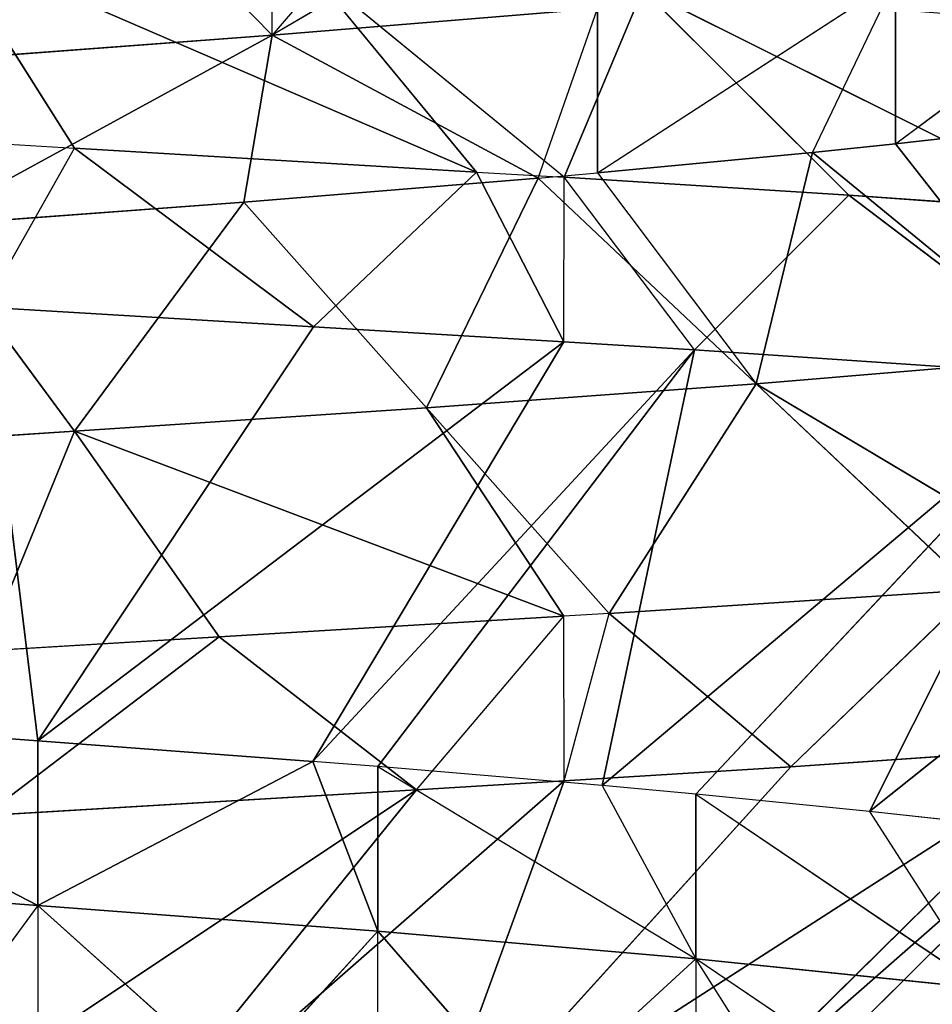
# Model space of a CAD drawing. Extents: x 186 to 416, y 0 to 124.
# Tile 163 of 256: x 246.363 to 246.848, y 38.315 to 38.838. Entities that reach past the tile are written whole.
import ezdxf

# ---------------------------------------------------------------- set-up
doc = ezdxf.new("R2010")
doc.units = 0
doc.header["$LTSCALE"] = 25.4
doc.layers.get('0').update_dxf_attribs({"color": 13, "linetype": 'CONTINUOUS'})

# ---------------------------------------------------------------- blocks, each defined once
blk = doc.blocks.new('PILLS-I-PLAFON-8266-8272_0')
at = {"color": 250}
for p, q in [((61.26693, 52.89204, 85.84676), (61.39159, 52.84174, 85.7518)), ((61.26693, 52.89204, 85.84676), (61.49662, 52.79128, 85.83302)), ((61.26693, 52.89204, 85.84676), (61.49662, 52.79128, 85.83302)), ((61.26693, 52.89204, 85.75926), (61.31469, 52.66861, 85.64243)), ((61.26693, 52.89204, 85.75926), (61.31469, 52.66861, 85.64243)), ((61.39159, 52.84174, 85.7518), (61.26693, 52.89204, 85.75926)), ((61.31469, 52.66861, 85.64243), (61.39159, 52.84174, 85.7518)), ((61.31469, 52.66861, 85.64243), (61.39159, 52.84174, 85.7518)), ((61.49662, 52.79128, 85.83302), (61.39159, 52.84174, 85.7518)), ((61.49662, 52.79128, 85.83302), (61.39159, 52.84174, 85.7518)), ((61.57499, 52.74839, 85.74083), (61.39159, 52.84174, 85.7518)), ((61.57499, 52.74839, 85.74083), (61.39159, 52.84174, 85.7518)), ((61.49662, 52.79128, 85.83302), (61.14888, 52.53176, 86.06465)), ((61.49662, 52.79128, 85.83302), (61.14888, 52.53176, 86.06465)), ((61.49662, 52.79128, 85.83302), (61.31944, 52.45636, 86.05199)), ((61.49662, 52.79128, 85.83302), (61.31944, 52.45636, 86.05199)), ((61.49662, 52.79128, 85.83302), (61.57499, 52.74839, 85.74083)), ((61.49662, 52.79128, 85.83302), (61.575, 52.74839, 85.82833)), ((61.31469, 52.66861, 85.64243), (61.57499, 52.74839, 85.74083)), ((61.31469, 52.66861, 85.64243), (61.57499, 52.74839, 85.74083)), ((61.575, 52.74839, 85.82833), (61.31944, 52.45636, 86.05199)), ((61.575, 52.74839, 85.82833), (61.31944, 52.45636, 86.05199)), ((61.575, 52.74839, 85.82833), (61.4986, 52.34841, 86.03826)), ((61.575, 52.74839, 85.82833), (61.4986, 52.34841, 86.03826)), ((61.50189, 52.57164, 85.63001), (61.57499, 52.74839, 85.74083)), ((61.575, 52.74839, 85.82833), (61.57499, 52.74839, 85.74083)), ((61.59893, 52.73434, 85.73939), (61.57499, 52.74839, 85.74083)), ((61.575, 52.74839, 85.82833), (61.59893, 52.73434, 85.73939)), ((61.575, 52.74839, 85.82833), (61.6956, 52.67276, 85.8208)), ((61.31469, 52.66861, 85.64243), (61.11209, 52.74408, 85.65585)), ((61.31469, 52.66861, 85.64243), (61.11209, 52.74408, 85.65585)), ((61.50189, 52.57164, 85.63001), (61.59893, 52.73434, 85.73939)), ((61.6956, 52.67276, 85.8208), (61.59893, 52.73434, 85.73939)), ((61.79313, 52.60202, 85.72672), (61.59893, 52.73434, 85.73939)), ((61.67722, 52.45218, 85.61735), (61.59893, 52.73434, 85.73939)), ((61.79313, 52.60202, 85.72672), (61.59893, 52.73434, 85.73939)), ((61.67722, 52.45218, 85.61735), (61.59893, 52.73434, 85.73939)), ((61.6956, 52.67276, 85.8208), (61.4986, 52.34841, 86.03826)), ((61.6956, 52.67276, 85.8208), (61.4986, 52.34841, 86.03826)), ((61.6956, 52.67276, 85.8208), (61.79313, 52.60202, 85.72672)), ((61.6956, 52.67276, 85.8208), (61.79313, 52.60202, 85.72672)), ((61.6956, 52.67276, 85.8208), (61.85344, 52.55343, 85.8099)), ((61.6956, 52.67276, 85.8208), (61.85344, 52.55343, 85.8099)), ((61.31469, 52.66861, 85.64243), (61.23416, 52.49708, 85.53333)), ((61.31469, 52.66861, 85.64243), (61.23416, 52.49708, 85.53333)), ((61.31469, 52.66861, 85.64243), (61.50189, 52.57164, 85.63001)), ((61.40484, 52.40895, 85.52064), (61.31469, 52.66861, 85.64243)), ((61.40484, 52.40895, 85.52064), (61.31469, 52.66861, 85.64243)), ((61.31469, 52.66861, 85.64243), (61.50189, 52.57164, 85.63001)), ((61.79313, 52.60202, 85.72672), (61.67722, 52.45218, 85.61735)), ((61.79313, 52.60202, 85.72672), (61.67722, 52.45218, 85.61735)), ((61.50189, 52.57164, 85.63001), (61.40484, 52.40895, 85.52064)), ((61.50189, 52.57164, 85.63001), (61.40484, 52.40895, 85.52064)), ((61.5613, 52.30234, 85.50797), (61.50189, 52.57164, 85.63001)), ((61.50189, 52.57164, 85.63001), (61.67722, 52.45218, 85.61735)), ((61.5613, 52.30234, 85.50797), (61.50189, 52.57164, 85.63001)), ((61.50189, 52.57164, 85.63001), (61.67722, 52.45218, 85.61735)), ((61.85344, 52.55343, 85.8099), (61.4986, 52.34841, 86.03826)), ((61.85344, 52.55343, 85.8099), (61.4986, 52.34841, 86.03826)), ((61.85344, 52.55343, 85.8099), (61.63383, 52.24268, 86.02644)), ((61.85344, 52.55343, 85.8099), (61.63383, 52.24268, 86.02644)), ((61.85344, 52.55342, 85.7224), (61.67722, 52.45218, 85.61735)), ((61.85344, 52.55342, 85.7224), (61.67722, 52.45218, 85.61735)), ((61.88314, 52.52798, 85.80769), (61.63383, 52.24268, 86.02644)), ((61.88314, 52.52798, 85.80769), (61.63383, 52.24268, 86.02644)), ((61.88314, 52.52798, 85.80769), (61.66579, 52.21398, 86.02341)), ((61.88314, 52.52798, 85.80769), (61.66579, 52.21398, 86.02341)), ((61.23416, 52.49708, 85.44582), (61.41991, 52.39985, 85.43199)), ((61.23416, 52.49708, 85.53333), (61.41991, 52.39985, 85.43199)), ((61.23416, 52.49708, 85.44582), (61.41991, 52.39985, 85.43199)), ((61.23416, 52.49708, 85.53333), (61.41991, 52.39985, 85.43199)), ((61.23416, 52.49708, 85.53333), (61.40484, 52.40895, 85.52064)), ((61.23416, 52.49708, 85.53333), (61.40484, 52.40895, 85.52064)), ((61.5613, 52.30234, 85.50797), (61.67722, 52.45218, 85.61735)), ((61.5928, 52.27732, 85.5052), (61.67722, 52.45218, 85.61735)), ((61.67722, 52.45218, 85.61735), (61.70708, 52.17444, 85.49433)), ((61.84056, 52.30886, 85.60371), (61.67722, 52.45218, 85.61735)), ((61.84056, 52.30886, 85.60371), (61.67722, 52.45218, 85.61735)), ((61.67722, 52.45218, 85.61735), (61.70708, 52.17444, 85.49433)), ((61.41991, 52.39985, 85.43199), (61.33986, 52.44564, 85.35047)), ((61.40484, 52.40895, 85.52064), (61.41991, 52.39985, 85.43199)), ((61.40484, 52.40895, 85.52064), (61.41991, 52.39985, 85.43199)), ((61.40484, 52.40895, 85.52064), (61.5613, 52.30234, 85.50797)), ((61.40484, 52.40895, 85.52064), (61.5613, 52.30234, 85.50797)), ((61.41991, 52.39985, 85.43199), (61.41991, 52.39985, 85.34449)), ((61.49912, 52.34805, 85.33822), (61.41991, 52.39985, 85.43199)), ((61.5928, 52.27732, 85.33019), (61.41991, 52.39985, 85.43199)), ((61.41991, 52.39985, 85.43199), (61.5928, 52.27732, 85.41769)), ((61.5613, 52.30234, 85.50797), (61.41991, 52.39985, 85.43199)), ((61.5613, 52.30234, 85.50797), (61.41991, 52.39985, 85.43199)), ((61.41991, 52.39985, 85.43199), (61.5928, 52.27732, 85.41769)), ((61.84056, 52.30886, 85.60371), (61.70708, 52.17444, 85.49433)), ((61.84056, 52.30886, 85.60371), (61.70708, 52.17444, 85.49433)), ((61.7513, 52.1287, 85.48975), (61.84056, 52.30886, 85.60371)), ((61.7513, 52.1287, 85.48975), (61.84056, 52.30886, 85.60371)), ((61.5613, 52.30234, 85.50797), (61.5928, 52.27732, 85.5052)), ((61.5613, 52.30234, 85.50797), (61.5928, 52.27732, 85.41769)), ((61.5928, 52.27732, 85.5052), (61.5928, 52.27732, 85.41769)), ((61.5928, 52.27732, 85.5052), (61.7513, 52.1287, 85.40225)), ((61.5928, 52.27732, 85.5052), (61.70708, 52.17444, 85.49433)), ((61.70708, 52.17444, 85.49433), (61.7513, 52.1287, 85.40225)), ((61.70708, 52.17444, 85.49433), (61.7513, 52.1287, 85.48975)), ((61.7513, 52.1287, 85.48975), (61.7513, 52.1287, 85.40225)), ((61.7513, 52.1287, 85.48975), (61.88976, 51.95681, 85.38605)), ((61.7513, 52.1287, 85.48975), (61.83798, 52.027, 85.48)), ((61.80288, 50.04897, 85.85175), (61.73741, 49.97581, 85.84461)), ((61.64503, 49.88649, 85.83543), (61.79775, 50.04288, 85.93867)), ((61.79775, 50.04288, 85.93867), (61.64503, 49.88649, 85.92294)), ((61.79775, 50.04288, 86.02616), (61.64503, 49.88649, 85.92294)), ((61.79775, 50.04288, 85.93867), (61.64503, 49.88649, 85.92294)), ((61.73741, 49.97581, 85.84461), (61.79775, 50.04288, 85.93867)), ((61.73741, 49.97581, 85.84461), (61.64503, 49.88649, 85.83543)), ((61.73741, 49.97581, 85.84461), (62.0117, 49.71443, 85.62586)), ((61.73741, 49.97581, 85.84461), (62.0117, 49.71443, 85.62586)), ((61.73741, 49.97581, 85.84461), (61.85343, 49.56585, 85.61343)), ((61.73741, 49.97581, 85.84461), (61.85343, 49.56585, 85.61343)), ((61.7043, 49.94209, 86.01621), (61.64503, 49.88649, 85.92294)), ((61.47607, 49.75546, 85.82074), (61.64503, 49.88649, 85.92294)), ((61.64503, 49.88649, 85.92294), (61.47607, 49.75546, 85.90823)), ((61.64503, 49.88649, 85.92294), (61.47607, 49.75546, 85.90823)), ((61.64503, 49.88649, 85.92294), (61.55827, 49.81461, 86.00259)), ((61.59523, 49.84395, 85.83085), (61.64503, 49.88649, 85.92294)), ((61.64503, 49.88649, 85.83543), (61.59523, 49.84395, 85.83085)), ((61.64503, 49.88649, 85.92294), (61.64503, 49.88649, 86.01044)), ((61.64503, 49.88649, 85.83543), (61.85343, 49.56585, 85.61343)), ((61.64503, 49.88649, 85.83543), (61.85343, 49.56585, 85.61343)), ((61.64503, 49.88649, 85.83543), (61.64503, 49.88649, 85.92294)), ((61.59523, 49.84395, 85.83085), (61.47607, 49.75546, 85.82074)), ((61.59523, 49.84395, 85.83085), (61.85343, 49.56585, 85.61343)), ((61.59523, 49.84395, 85.83085), (61.85343, 49.56585, 85.61343)), ((61.59523, 49.84395, 85.83085), (61.64444, 49.41293, 85.59925)), ((61.59523, 49.84395, 85.83085), (61.64444, 49.41293, 85.59925)), ((61.47607, 49.75546, 85.90823), (61.55827, 49.81461, 86.00259)), ((61.29518, 49.6507, 85.89454), (61.47607, 49.75546, 85.90823)), ((61.29518, 49.6507, 85.89454), (61.47607, 49.75546, 85.90823)), ((61.40164, 49.70843, 85.98995), (61.47607, 49.75546, 85.90823)), ((61.47607, 49.75546, 85.82074), (61.4415, 49.73289, 85.818)), ((61.47607, 49.75546, 85.90823), (61.4415, 49.73289, 85.818)), ((61.47607, 49.75546, 85.99574), (61.47607, 49.75546, 85.90823)), ((61.47607, 49.75546, 85.82074), (61.64444, 49.41293, 85.59925)), ((61.47607, 49.75546, 85.82074), (61.64444, 49.41293, 85.59925)), ((61.47607, 49.75546, 85.82074), (61.47607, 49.75546, 85.90823)), ((61.4415, 49.73289, 85.818), (61.29518, 49.6507, 85.80704)), ((61.29518, 49.6507, 85.89454), (61.4415, 49.73289, 85.818)), ((61.29518, 49.6507, 85.89454), (61.4415, 49.73289, 85.818)), ((61.4415, 49.73289, 85.818), (61.29518, 49.6507, 85.80704)), ((61.4415, 49.73289, 85.818), (61.64444, 49.41293, 85.59925)), ((61.4415, 49.73289, 85.818), (61.64444, 49.41293, 85.59925)), ((61.4415, 49.73289, 85.818), (61.57499, 49.37089, 85.59499)), ((61.4415, 49.73289, 85.818), (61.57499, 49.37089, 85.59499)), ((61.40164, 49.70843, 85.98995), (61.29518, 49.6507, 85.89454)), ((61.29518, 49.6507, 85.80704), (61.09755, 49.56939, 85.79236)), ((61.09755, 49.56939, 85.79236), (61.29518, 49.6507, 85.89454)), ((61.29518, 49.6507, 85.89454), (61.09755, 49.56939, 85.87986)), ((61.09755, 49.56939, 85.79236), (61.29518, 49.6507, 85.89454)), ((61.29518, 49.6507, 85.80704), (61.09755, 49.56939, 85.79236)), ((61.29518, 49.6507, 85.89454), (61.09755, 49.56939, 85.87986)), ((61.29518, 49.6507, 85.89454), (61.23431, 49.62226, 85.97752)), ((61.29518, 49.6507, 85.80704), (61.26694, 49.22724, 85.57657)), ((61.29518, 49.6507, 85.80704), (61.26694, 49.22724, 85.57657)), ((61.29518, 49.6507, 85.89454), (61.29518, 49.6507, 85.98203)), ((61.29518, 49.6507, 85.80704), (61.57499, 49.37089, 85.59499)), ((61.29518, 49.6507, 85.80704), (61.57499, 49.37089, 85.59499)), ((61.29518, 49.6507, 85.80704), (61.44178, 49.30069, 85.58703)), ((61.29518, 49.6507, 85.80704), (61.44178, 49.30069, 85.58703)), ((61.29518, 49.6507, 85.80704), (61.29518, 49.6507, 85.89454)), ((61.29518, 49.6507, 85.80704), (61.29518, 49.6507, 85.89454)), ((61.575, 49.37089, 85.5075), (61.61697, 49.62252, 85.40768)), ((61.575, 49.37089, 85.5075), (61.61697, 49.62252, 85.40768)), ((61.85344, 49.56586, 85.52592), (61.61697, 49.62252, 85.40768)), ((61.72641, 49.46788, 85.51705), (61.61697, 49.62252, 85.40768)), ((61.85344, 49.56586, 85.52592), (61.61697, 49.62252, 85.40768)), ((61.72641, 49.46788, 85.51705), (61.61697, 49.62252, 85.40768)), ((61.85343, 49.56585, 85.61343), (61.64444, 49.41293, 85.59925)), ((61.85343, 49.56585, 85.61343), (61.64444, 49.41293, 85.59925)), ((61.72641, 49.46788, 85.51705), (61.85344, 49.56586, 85.52592)), ((61.85343, 49.56585, 85.61343), (61.72641, 49.46788, 85.51705)), ((61.575, 49.37089, 85.5075), (61.43828, 49.51147, 85.39534)), ((61.52848, 49.34488, 85.50471), (61.43828, 49.51147, 85.39534)), ((61.575, 49.37089, 85.5075), (61.72641, 49.46788, 85.51705)), ((61.575, 49.37089, 85.5075), (61.72641, 49.46788, 85.51705)), ((61.64444, 49.41293, 85.59925), (61.72641, 49.46788, 85.51705)), ((61.64444, 49.41293, 85.59925), (61.72641, 49.46788, 85.51705)), ((61.52848, 49.34488, 85.50471), (61.24538, 49.42164, 85.38255)), ((61.24538, 49.42164, 85.38255), (61.31482, 49.24538, 85.49193)), ((61.52848, 49.34488, 85.50471), (61.24538, 49.42164, 85.38255)), ((61.64444, 49.41293, 85.59925), (61.57499, 49.37089, 85.59499)), ((61.64444, 49.41293, 85.59925), (61.575, 49.37089, 85.5075)), ((61.57499, 49.37089, 85.59499), (61.44178, 49.30069, 85.58703)), ((61.57499, 49.37089, 85.59499), (61.44178, 49.30069, 85.58703)), ((61.52848, 49.34488, 85.50471), (61.575, 49.37089, 85.5075)), ((61.57499, 49.37089, 85.59499), (61.52848, 49.34488, 85.50471)), ((61.57499, 49.37089, 85.59499), (61.575, 49.37089, 85.5075)), ((61.31482, 49.24538, 85.49193), (61.52848, 49.34488, 85.50471)), ((61.31482, 49.24538, 85.49193), (61.52848, 49.34488, 85.50471)), ((61.44178, 49.30069, 85.58703), (61.52848, 49.34488, 85.50471)), ((61.44178, 49.30069, 85.58703), (61.52848, 49.34488, 85.50471)), ((61.44178, 49.30069, 85.58703), (61.26694, 49.22724, 85.57657)), ((61.44178, 49.30069, 85.58703), (61.26694, 49.22724, 85.57657)), ((61.44178, 49.30069, 85.58703), (61.31482, 49.24538, 85.49193)), ((61.44178, 49.30069, 85.58703), (61.31482, 49.24538, 85.49193)), ((61.26693, 49.22724, 85.48907), (61.31482, 49.24538, 85.49193)), ((61.26694, 49.22724, 85.57657), (61.31482, 49.24538, 85.49193))]:
    blk.add_line(p, q, dxfattribs=at)
mesh = blk.add_polyface(dxfattribs=at)
corners = [(61.31469, 52.66861, 85.64243), (61.11209, 52.74408, 85.65585), (61.26693, 52.89204, 85.75926)]
mesh.append_faces([[corners[k] for k in face] for face in [(0, 1, 2)]], dxfattribs={"color": 250})
mesh = blk.add_polyface(dxfattribs=at)
corners = [(61.49662, 52.79128, 85.83302), (61.26693, 52.89204, 85.84676), (61.14888, 52.53176, 86.06465)]
mesh.append_faces([[corners[k] for k in face] for face in [(0, 1, 2)]], dxfattribs={"color": 250})
mesh = blk.add_polyface(dxfattribs=at)
corners = [(61.26693, 52.89204, 85.84676), (61.49662, 52.79128, 85.83302), (61.39159, 52.84174, 85.7518)]
mesh.append_faces([[corners[k] for k in face] for face in [(0, 1, 2)]], dxfattribs={"color": 250})
mesh = blk.add_polyface(dxfattribs=at)
corners = [(61.39159, 52.84174, 85.7518), (61.31469, 52.66861, 85.64243), (61.26693, 52.89204, 85.75926)]
mesh.append_faces([[corners[k] for k in face] for face in [(0, 1, 2)]], dxfattribs={"color": 250})
mesh = blk.add_polyface(dxfattribs=at)
corners = [(61.57499, 52.74839, 85.74083), (61.31469, 52.66861, 85.64243), (61.39159, 52.84174, 85.7518)]
mesh.append_faces([[corners[k] for k in face] for face in [(0, 1, 2)]], dxfattribs={"color": 250})
mesh = blk.add_polyface(dxfattribs=at)
corners = [(61.49662, 52.79128, 85.83302), (61.57499, 52.74839, 85.74083), (61.39159, 52.84174, 85.7518)]
mesh.append_faces([[corners[k] for k in face] for face in [(0, 1, 2)]], dxfattribs={"color": 250})
mesh = blk.add_polyface(dxfattribs=at)
corners = [(61.49662, 52.79128, 85.83302), (61.14888, 52.53176, 86.06465), (61.31944, 52.45636, 86.05199)]
mesh.append_faces([[corners[k] for k in face] for face in [(0, 1, 2)]], dxfattribs={"color": 250})
mesh = blk.add_polyface(dxfattribs=at)
corners = [(61.575, 52.74839, 85.82833), (61.49662, 52.79128, 85.83302), (61.31944, 52.45636, 86.05199)]
mesh.append_faces([[corners[k] for k in face] for face in [(0, 1, 2)]], dxfattribs={"color": 250})
mesh = blk.add_polyface(dxfattribs=at)
corners = [(61.57499, 52.74839, 85.74083), (61.50189, 52.57164, 85.63001), (61.31469, 52.66861, 85.64243)]
mesh.append_faces([[corners[k] for k in face] for face in [(0, 1, 2)]], dxfattribs={"color": 250})
mesh = blk.add_polyface(dxfattribs=at)
corners = [(61.575, 52.74839, 85.82833), (61.31944, 52.45636, 86.05199), (61.4986, 52.34841, 86.03826)]
mesh.append_faces([[corners[k] for k in face] for face in [(0, 1, 2)]], dxfattribs={"color": 250})
mesh = blk.add_polyface(dxfattribs=at)
corners = [(61.6956, 52.67276, 85.8208), (61.575, 52.74839, 85.82833), (61.4986, 52.34841, 86.03826)]
mesh.append_faces([[corners[k] for k in face] for face in [(0, 1, 2)]], dxfattribs={"color": 250})
mesh = blk.add_polyface(dxfattribs=at)
corners = [(61.31469, 52.66861, 85.64243), (61.23416, 52.49708, 85.53333), (61.11209, 52.74408, 85.65585)]
mesh.append_faces([[corners[k] for k in face] for face in [(0, 1, 2)]], dxfattribs={"color": 250})
mesh = blk.add_polyface(dxfattribs=at)
corners = [(61.67722, 52.45218, 85.61735), (61.50189, 52.57164, 85.63001), (61.59893, 52.73434, 85.73939)]
mesh.append_faces([[corners[k] for k in face] for face in [(0, 1, 2)]], dxfattribs={"color": 250})
mesh = blk.add_polyface(dxfattribs=at)
corners = [(61.6956, 52.67276, 85.8208), (61.79313, 52.60202, 85.72672), (61.59893, 52.73434, 85.73939)]
mesh.append_faces([[corners[k] for k in face] for face in [(0, 1, 2)]], dxfattribs={"color": 250})
mesh = blk.add_polyface(dxfattribs=at)
corners = [(61.79313, 52.60202, 85.72672), (61.67722, 52.45218, 85.61735), (61.59893, 52.73434, 85.73939)]
mesh.append_faces([[corners[k] for k in face] for face in [(0, 1, 2)]], dxfattribs={"color": 250})
mesh = blk.add_polyface(dxfattribs=at)
corners = [(61.85344, 52.55343, 85.8099), (61.6956, 52.67276, 85.8208), (61.4986, 52.34841, 86.03826)]
mesh.append_faces([[corners[k] for k in face] for face in [(0, 1, 2)]], dxfattribs={"color": 250})
mesh = blk.add_polyface(dxfattribs=at)
corners = [(61.6956, 52.67276, 85.8208), (61.85344, 52.55343, 85.8099), (61.79313, 52.60202, 85.72672)]
mesh.append_faces([[corners[k] for k in face] for face in [(0, 1, 2)]], dxfattribs={"color": 250})
mesh = blk.add_polyface(dxfattribs=at)
corners = [(61.40484, 52.40895, 85.52064), (61.23416, 52.49708, 85.53333), (61.31469, 52.66861, 85.64243)]
mesh.append_faces([[corners[k] for k in face] for face in [(0, 1, 2)]], dxfattribs={"color": 250})
mesh = blk.add_polyface(dxfattribs=at)
corners = [(61.50189, 52.57164, 85.63001), (61.40484, 52.40895, 85.52064), (61.31469, 52.66861, 85.64243)]
mesh.append_faces([[corners[k] for k in face] for face in [(0, 1, 2)]], dxfattribs={"color": 250})
mesh = blk.add_polyface(dxfattribs=at)
corners = [(61.85344, 52.55342, 85.7224), (61.67722, 52.45218, 85.61735), (61.79313, 52.60202, 85.72672)]
mesh.append_faces([[corners[k] for k in face] for face in [(0, 1, 2)]], dxfattribs={"color": 250})
mesh = blk.add_polyface(dxfattribs=at)
corners = [(61.5613, 52.30234, 85.50797), (61.40484, 52.40895, 85.52064), (61.50189, 52.57164, 85.63001)]
mesh.append_faces([[corners[k] for k in face] for face in [(0, 1, 2)]], dxfattribs={"color": 250})
mesh = blk.add_polyface(dxfattribs=at)
corners = [(61.67722, 52.45218, 85.61735), (61.5613, 52.30234, 85.50797), (61.50189, 52.57164, 85.63001)]
mesh.append_faces([[corners[k] for k in face] for face in [(0, 1, 2)]], dxfattribs={"color": 250})
mesh = blk.add_polyface(dxfattribs=at)
corners = [(61.85344, 52.55343, 85.8099), (61.4986, 52.34841, 86.03826), (61.63383, 52.24268, 86.02644)]
mesh.append_faces([[corners[k] for k in face] for face in [(0, 1, 2)]], dxfattribs={"color": 250})
mesh = blk.add_polyface(dxfattribs=at)
corners = [(61.88314, 52.52798, 85.80769), (61.85344, 52.55343, 85.8099), (61.63383, 52.24268, 86.02644)]
mesh.append_faces([[corners[k] for k in face] for face in [(0, 1, 2)]], dxfattribs={"color": 250})
mesh = blk.add_polyface(dxfattribs=at)
corners = [(61.85344, 52.55342, 85.7224), (61.84056, 52.30886, 85.60371), (61.67722, 52.45218, 85.61735)]
mesh.append_faces([[corners[k] for k in face] for face in [(0, 1, 2)]], dxfattribs={"color": 250})
mesh = blk.add_polyface(dxfattribs=at)
corners = [(61.88314, 52.52798, 85.80769), (61.63383, 52.24268, 86.02644), (61.66579, 52.21398, 86.02341)]
mesh.append_faces([[corners[k] for k in face] for face in [(0, 1, 2)]], dxfattribs={"color": 250})
mesh = blk.add_polyface(dxfattribs=at)
corners = [(62.055, 52.3579, 85.79374), (61.88314, 52.52798, 85.80769), (61.66579, 52.21398, 86.02341)]
mesh.append_faces([[corners[k] for k in face] for face in [(0, 1, 2)]], dxfattribs={"color": 250})
mesh = blk.add_polyface(dxfattribs=at)
corners = [(61.23416, 52.49708, 85.44582), (61.41991, 52.39985, 85.43199), (61.33986, 52.44564, 85.35047)]
mesh.append_faces([[corners[k] for k in face] for face in [(0, 1, 2)]], dxfattribs={"color": 250})
mesh = blk.add_polyface(dxfattribs=at)
corners = [(61.23416, 52.49708, 85.53333), (61.41991, 52.39985, 85.43199), (61.23416, 52.49708, 85.44582)]
mesh.append_faces([[corners[k] for k in face] for face in [(0, 1, 2)]], dxfattribs={"color": 250})
mesh = blk.add_polyface(dxfattribs=at)
corners = [(61.23416, 52.49708, 85.53333), (61.40484, 52.40895, 85.52064), (61.41991, 52.39985, 85.43199)]
mesh.append_faces([[corners[k] for k in face] for face in [(0, 1, 2)]], dxfattribs={"color": 250})
mesh = blk.add_polyface(dxfattribs=at)
corners = [(61.70708, 52.17444, 85.49433), (61.5928, 52.27732, 85.5052), (61.67722, 52.45218, 85.61735)]
mesh.append_faces([[corners[k] for k in face] for face in [(0, 1, 2)]], dxfattribs={"color": 250})
mesh = blk.add_polyface(dxfattribs=at)
corners = [(61.84056, 52.30886, 85.60371), (61.70708, 52.17444, 85.49433), (61.67722, 52.45218, 85.61735)]
mesh.append_faces([[corners[k] for k in face] for face in [(0, 1, 2)]], dxfattribs={"color": 250})
mesh = blk.add_polyface(dxfattribs=at)
corners = [(61.40484, 52.40895, 85.52064), (61.5613, 52.30234, 85.50797), (61.41991, 52.39985, 85.43199)]
mesh.append_faces([[corners[k] for k in face] for face in [(0, 1, 2)]], dxfattribs={"color": 250})
mesh = blk.add_polyface(dxfattribs=at)
corners = [(61.41991, 52.39985, 85.43199), (61.5928, 52.27732, 85.41769), (61.5928, 52.27732, 85.33019)]
mesh.append_faces([[corners[k] for k in face] for face in [(0, 1, 2)]], dxfattribs={"color": 250})
mesh = blk.add_polyface(dxfattribs=at)
corners = [(61.5613, 52.30234, 85.50797), (61.5928, 52.27732, 85.41769), (61.41991, 52.39985, 85.43199)]
mesh.append_faces([[corners[k] for k in face] for face in [(0, 1, 2)]], dxfattribs={"color": 250})
mesh = blk.add_polyface(dxfattribs=at)
corners = [(62.055, 52.3579, 85.79374), (61.66579, 52.21398, 86.02341), (61.77229, 52.10565, 86.01249)]
mesh.append_faces([[corners[k] for k in face] for face in [(0, 1, 2)]], dxfattribs={"color": 250})
mesh = blk.add_polyface(dxfattribs=at)
corners = [(61.84056, 52.30886, 85.60371), (61.7513, 52.1287, 85.48975), (61.70708, 52.17444, 85.49433)]
mesh.append_faces([[corners[k] for k in face] for face in [(0, 1, 2)]], dxfattribs={"color": 250})
mesh = blk.add_polyface(dxfattribs=at)
corners = [(61.84056, 52.30886, 85.60371), (61.83798, 52.027, 85.48), (61.7513, 52.1287, 85.48975)]
mesh.append_faces([[corners[k] for k in face] for face in [(0, 1, 2)]], dxfattribs={"color": 250})
mesh = blk.add_polyface(dxfattribs=at)
corners = [(61.5928, 52.27732, 85.5052), (61.7513, 52.1287, 85.40225), (61.5928, 52.27732, 85.41769)]
mesh.append_faces([[corners[k] for k in face] for face in [(0, 1, 2)]], dxfattribs={"color": 250})
mesh = blk.add_polyface(dxfattribs=at)
corners = [(61.7513, 52.1287, 85.48975), (61.88976, 51.95681, 85.38605), (61.7513, 52.1287, 85.40225)]
mesh.append_faces([[corners[k] for k in face] for face in [(0, 1, 2)]], dxfattribs={"color": 250})
mesh = blk.add_polyface(dxfattribs=at)
corners = [(62.0117, 49.71443, 85.62586), (61.80288, 50.04897, 85.85175), (61.73741, 49.97581, 85.84461)]
mesh.append_faces([[corners[k] for k in face] for face in [(0, 1, 2)]], dxfattribs={"color": 250})
mesh = blk.add_polyface(dxfattribs=at)
corners = [(61.79775, 50.04288, 85.93867), (61.64503, 49.88649, 85.92294), (61.64503, 49.88649, 85.83543)]
mesh.append_faces([[corners[k] for k in face] for face in [(0, 1, 2)]], dxfattribs={"color": 250})
mesh = blk.add_polyface(dxfattribs=at)
corners = [(61.79775, 50.04288, 86.02616), (61.64503, 49.88649, 85.92294), (61.79775, 50.04288, 85.93867)]
mesh.append_faces([[corners[k] for k in face] for face in [(0, 1, 2)]], dxfattribs={"color": 250})
mesh = blk.add_polyface(dxfattribs=at)
corners = [(61.93809, 49.9155, 85.43513), (61.71565, 49.95342, 85.31736), (61.79411, 50.03861, 85.32575)]
mesh.append_faces([[corners[k] for k in face] for face in [(0, 1, 2)]], dxfattribs={"color": 250})
mesh = blk.add_polyface(dxfattribs=at)
corners = [(61.85343, 49.56585, 85.61343), (61.73741, 49.97581, 85.84461), (61.64503, 49.88649, 85.83543)]
mesh.append_faces([[corners[k] for k in face] for face in [(0, 1, 2)]], dxfattribs={"color": 250})
mesh = blk.add_polyface(dxfattribs=at)
corners = [(62.0117, 49.71443, 85.62586), (61.73741, 49.97581, 85.84461), (61.85343, 49.56585, 85.61343)]
mesh.append_faces([[corners[k] for k in face] for face in [(0, 1, 2)]], dxfattribs={"color": 250})
mesh = blk.add_polyface(dxfattribs=at)
corners = [(61.93809, 49.9155, 85.43513), (61.78506, 49.75765, 85.421), (61.71565, 49.95342, 85.31736)]
mesh.append_faces([[corners[k] for k in face] for face in [(0, 1, 2)]], dxfattribs={"color": 250})
mesh = blk.add_polyface(dxfattribs=at)
corners = [(61.64503, 49.88649, 85.92294), (61.47607, 49.75546, 85.90823), (61.47607, 49.75546, 85.82074)]
mesh.append_faces([[corners[k] for k in face] for face in [(0, 1, 2)]], dxfattribs={"color": 250})
mesh = blk.add_polyface(dxfattribs=at)
corners = [(61.55827, 49.81461, 86.00259), (61.47607, 49.75546, 85.90823), (61.64503, 49.88649, 85.92294)]
mesh.append_faces([[corners[k] for k in face] for face in [(0, 1, 2)]], dxfattribs={"color": 250})
mesh = blk.add_polyface(dxfattribs=at)
corners = [(61.85343, 49.56585, 85.61343), (61.64503, 49.88649, 85.83543), (61.59523, 49.84395, 85.83085)]
mesh.append_faces([[corners[k] for k in face] for face in [(0, 1, 2)]], dxfattribs={"color": 250})
mesh = blk.add_polyface(dxfattribs=at)
corners = [(61.64444, 49.41293, 85.59925), (61.59523, 49.84395, 85.83085), (61.47607, 49.75546, 85.82074)]
mesh.append_faces([[corners[k] for k in face] for face in [(0, 1, 2)]], dxfattribs={"color": 250})
mesh = blk.add_polyface(dxfattribs=at)
corners = [(61.85343, 49.56585, 85.61343), (61.59523, 49.84395, 85.83085), (61.64444, 49.41293, 85.59925)]
mesh.append_faces([[corners[k] for k in face] for face in [(0, 1, 2)]], dxfattribs={"color": 250})
mesh = blk.add_polyface(dxfattribs=at)
corners = [(61.85344, 49.56586, 85.52592), (61.61697, 49.62252, 85.40768), (61.78506, 49.75765, 85.421)]
mesh.append_faces([[corners[k] for k in face] for face in [(0, 1, 2)]], dxfattribs={"color": 250})
mesh = blk.add_polyface(dxfattribs=at)
corners = [(61.40164, 49.70843, 85.98995), (61.29518, 49.6507, 85.89454), (61.47607, 49.75546, 85.90823)]
mesh.append_faces([[corners[k] for k in face] for face in [(0, 1, 2)]], dxfattribs={"color": 250})
mesh = blk.add_polyface(dxfattribs=at)
corners = [(61.47607, 49.75546, 85.90823), (61.29518, 49.6507, 85.89454), (61.4415, 49.73289, 85.818)]
mesh.append_faces([[corners[k] for k in face] for face in [(0, 1, 2)]], dxfattribs={"color": 250})
mesh = blk.add_polyface(dxfattribs=at)
corners = [(61.64444, 49.41293, 85.59925), (61.47607, 49.75546, 85.82074), (61.4415, 49.73289, 85.818)]
mesh.append_faces([[corners[k] for k in face] for face in [(0, 1, 2)]], dxfattribs={"color": 250})
mesh = blk.add_polyface(dxfattribs=at)
corners = [(61.57499, 49.37089, 85.59499), (61.4415, 49.73289, 85.818), (61.29518, 49.6507, 85.80704)]
mesh.append_faces([[corners[k] for k in face] for face in [(0, 1, 2)]], dxfattribs={"color": 250})
mesh = blk.add_polyface(dxfattribs=at)
corners = [(61.29518, 49.6507, 85.89454), (61.29518, 49.6507, 85.80704), (61.4415, 49.73289, 85.818)]
mesh.append_faces([[corners[k] for k in face] for face in [(0, 1, 2)]], dxfattribs={"color": 250})
mesh = blk.add_polyface(dxfattribs=at)
corners = [(61.64444, 49.41293, 85.59925), (61.4415, 49.73289, 85.818), (61.57499, 49.37089, 85.59499)]
mesh.append_faces([[corners[k] for k in face] for face in [(0, 1, 2)]], dxfattribs={"color": 250})
mesh = blk.add_polyface(dxfattribs=at)
corners = [(61.29518, 49.6507, 85.80704), (61.09755, 49.56939, 85.79236), (61.26694, 49.22724, 85.57657)]
mesh.append_faces([[corners[k] for k in face] for face in [(0, 1, 2)]], dxfattribs={"color": 250})
mesh = blk.add_polyface(dxfattribs=at)
corners = [(61.29518, 49.6507, 85.89454), (61.09755, 49.56939, 85.87986), (61.09755, 49.56939, 85.79236)]
mesh.append_faces([[corners[k] for k in face] for face in [(0, 1, 2)]], dxfattribs={"color": 250})
mesh = blk.add_polyface(dxfattribs=at)
corners = [(61.29518, 49.6507, 85.89454), (61.09755, 49.56939, 85.79236), (61.29518, 49.6507, 85.80704)]
mesh.append_faces([[corners[k] for k in face] for face in [(0, 1, 2)]], dxfattribs={"color": 250})
mesh = blk.add_polyface(dxfattribs=at)
corners = [(61.23431, 49.62226, 85.97752), (61.09755, 49.56939, 85.87986), (61.29518, 49.6507, 85.89454)]
mesh.append_faces([[corners[k] for k in face] for face in [(0, 1, 2)]], dxfattribs={"color": 250})
mesh = blk.add_polyface(dxfattribs=at)
corners = [(61.44178, 49.30069, 85.58703), (61.29518, 49.6507, 85.80704), (61.26694, 49.22724, 85.57657)]
mesh.append_faces([[corners[k] for k in face] for face in [(0, 1, 2)]], dxfattribs={"color": 250})
mesh = blk.add_polyface(dxfattribs=at)
corners = [(61.57499, 49.37089, 85.59499), (61.29518, 49.6507, 85.80704), (61.44178, 49.30069, 85.58703)]
mesh.append_faces([[corners[k] for k in face] for face in [(0, 1, 2)]], dxfattribs={"color": 250})
mesh = blk.add_polyface(dxfattribs=at)
corners = [(61.61697, 49.62252, 85.40768), (61.575, 49.37089, 85.5075), (61.43828, 49.51147, 85.39534)]
mesh.append_faces([[corners[k] for k in face] for face in [(0, 1, 2)]], dxfattribs={"color": 250})
mesh = blk.add_polyface(dxfattribs=at)
corners = [(61.72641, 49.46788, 85.51705), (61.575, 49.37089, 85.5075), (61.61697, 49.62252, 85.40768)]
mesh.append_faces([[corners[k] for k in face] for face in [(0, 1, 2)]], dxfattribs={"color": 250})
mesh = blk.add_polyface(dxfattribs=at)
corners = [(61.85344, 49.56586, 85.52592), (61.72641, 49.46788, 85.51705), (61.61697, 49.62252, 85.40768)]
mesh.append_faces([[corners[k] for k in face] for face in [(0, 1, 2)]], dxfattribs={"color": 250})
mesh = blk.add_polyface(dxfattribs=at)
corners = [(61.85343, 49.56585, 85.61343), (61.64444, 49.41293, 85.59925), (61.72641, 49.46788, 85.51705)]
mesh.append_faces([[corners[k] for k in face] for face in [(0, 1, 2)]], dxfattribs={"color": 250})
mesh = blk.add_polyface(dxfattribs=at)
corners = [(61.52848, 49.34488, 85.50471), (61.24538, 49.42164, 85.38255), (61.43828, 49.51147, 85.39534)]
mesh.append_faces([[corners[k] for k in face] for face in [(0, 1, 2)]], dxfattribs={"color": 250})
mesh = blk.add_polyface(dxfattribs=at)
corners = [(61.64444, 49.41293, 85.59925), (61.575, 49.37089, 85.5075), (61.72641, 49.46788, 85.51705)]
mesh.append_faces([[corners[k] for k in face] for face in [(0, 1, 2)]], dxfattribs={"color": 250})
mesh = blk.add_polyface(dxfattribs=at)
corners = [(61.52848, 49.34488, 85.50471), (61.31482, 49.24538, 85.49193), (61.24538, 49.42164, 85.38255)]
mesh.append_faces([[corners[k] for k in face] for face in [(0, 1, 2)]], dxfattribs={"color": 250})
mesh = blk.add_polyface(dxfattribs=at)
corners = [(61.57499, 49.37089, 85.59499), (61.44178, 49.30069, 85.58703), (61.52848, 49.34488, 85.50471)]
mesh.append_faces([[corners[k] for k in face] for face in [(0, 1, 2)]], dxfattribs={"color": 250})
mesh = blk.add_polyface(dxfattribs=at)
corners = [(61.44178, 49.30069, 85.58703), (61.31482, 49.24538, 85.49193), (61.52848, 49.34488, 85.50471)]
mesh.append_faces([[corners[k] for k in face] for face in [(0, 1, 2)]], dxfattribs={"color": 250})
mesh = blk.add_polyface(dxfattribs=at)
corners = [(61.44178, 49.30069, 85.58703), (61.26694, 49.22724, 85.57657), (61.31482, 49.24538, 85.49193)]
mesh.append_faces([[corners[k] for k in face] for face in [(0, 1, 2)]], dxfattribs={"color": 250})
mesh = blk.add_polyface(dxfattribs=at)
corners = [(77.6, 30.05964, 90.26167), (43.6, 30.05964, 0.26166), (43.6, 30.05964, 90.26167)]
mesh.append_faces([[corners[k] for k in face] for face in [(0, 1, 2)]], dxfattribs={"color": 250})
mesh = blk.add_polyface(dxfattribs=at)
corners = [(77.6, 30.05964, 90.26167), (77.6, 30.05964, 0.26166), (43.6, 30.05964, 0.26166)]
mesh.append_faces([[corners[k] for k in face] for face in [(0, 1, 2)]], dxfattribs={"color": 250})
mesh = blk.add_polyface(dxfattribs=at)
corners = [(40.6, 27.05964, 90.26167), (80.6, 27.05964, 0.26166), (80.6, 27.05964, 90.26167)]
mesh.append_faces([[corners[k] for k in face] for face in [(0, 1, 2)]], dxfattribs={"color": 250})
mesh = blk.add_polyface(dxfattribs=at)
corners = [(40.6, 27.05964, 90.26167), (40.6, 27.05964, 0.26166), (80.6, 27.05964, 0.26166)]
mesh.append_faces([[corners[k] for k in face] for face in [(0, 1, 2)]], dxfattribs={"color": 250})

msp = doc.modelspace()

# ---------------------------------------------------------------- block references
at = {"color": 0, "extrusion": (0, -1, -3.88578e-16)}
msp.add_blockref('PILLS-I-PLAFON-8266-8272_0', (185.07765, 1965.15091, -124.26167), dxfattribs=at)

doc.saveas('drawing.dxf')
